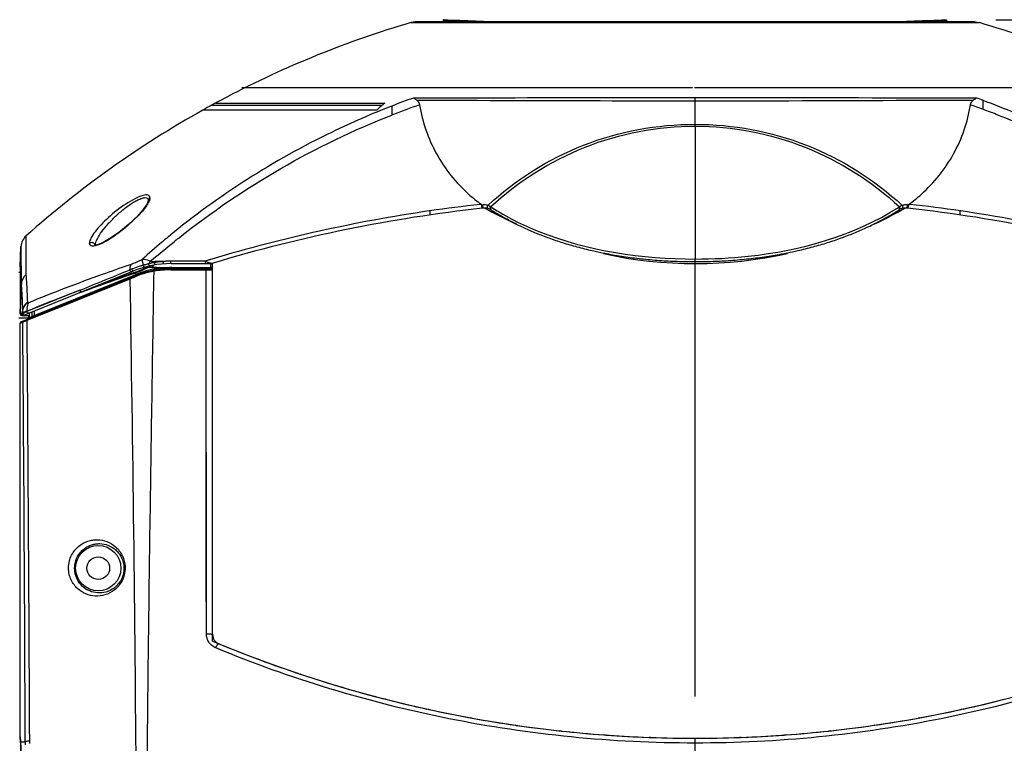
# Model space of a CAD drawing. Header units: millimetres. Extents: x 0 to 420, y 0 to 297.
# Tile 20 of 130: x 72 to 102, y 90 to 112. Entities that reach past the tile are written whole.
import ezdxf

# ---------------------------------------------------------------- set-up
doc = ezdxf.new("R2010")
doc.units = ezdxf.units.MM
doc.header["$LTSCALE"] = 23.1
doc.layers.get('0').update_dxf_attribs({"linetype": 'CONTINUOUS'})
for name, color, linetype in [('02___PRT_ALL_AXES', 7, 'CONTINUOUS'), ('03___PRT_ALL_CURVES', 7, 'CONTINUOUS'), ('06___PRT_ALL_SURFS', 7, 'CONTINUOUS'), ('DIM_PILOTEES', 7, 'CONTINUOUS'), ('DTM_CURVE', 7, 'CONTINUOUS'), ('DTM_SURFACE', 7, 'CONTINUOUS')]:
    doc.layers.add(name, color=color, linetype=linetype)
doc.styles.get("Standard").update_dxf_attribs({"font": 'txt', "width": 0.8})
doc.dimstyles.new('DIMSTYLE_1', dxfattribs={"dimtxt": 3.5, "dimasz": 3, "dimexe": 2, "dimexo": 1.5, "dimgap": 3.5, "dimtad": 0, "dimtih": 1, "dimtoh": 1, "dimdec": 0, "dimlfac": 6.666667, "dimzin": 4, "dimdsep": 46, "dimtxsty": 'Standard', "dimblk": '_FILLED', "dimblk1": '_FILLED', "dimblk2": '_FILLED', "dimcen": 0.09, "dimadec": 0, "dimazin": 0, "dimtp": 0.8, "dimtm": 0.8, "dimtfac": 1, "dimtdec": 65535, "dimtofl": 0, "dimtmove": 0, "dimatfit": 3, "dimldrblk": '_FILLED', "dimfxl": 0, "dimtolj": 1, "dimtzin": 4, "dimarcsym": 0})

# ---------------------------------------------------------------- blocks, each defined once
blk = doc.blocks.new('_FILLED')
at = {"color": 0, "linetype": 'ByBlock'}
blk.add_solid([(0, 0), (-1, 0.1667), (-1, -0.1667)], dxfattribs=at)
blk = doc.blocks.new('*D5')
at = {"layer": 'DIM_PILOTEES', "color": 2, "linetype": 'Continuous'}
for p, q in [((101.541, 111.717), (157.845, 111.717)), ((155.845, 111.717), (155.845, 81.452)), ((155.845, 40.688), (155.845, 70.952)), ((105.346, 40.688), (157.845, 40.688))]:
    blk.add_line(p, q, dxfattribs=at)
at = {"layer": 'DIM_PILOTEES', "color": 2, "linetype": 'Continuous', "xscale": 3, "yscale": 3, "zscale": 3}
for p, rotation in [((155.845, 111.717), 90), ((155.845, 40.688), 270)]:
    blk.add_blockref('_FILLED', p, dxfattribs=dict(at, rotation=rotation))

msp = doc.modelspace()

# ---------------------------------------------------------------- linework, layer by layer
at = {"color": 7, "linetype": 'Continuous'}
for p, q in [((84.24, 111.65), (84.113, 111.632)), ((100.922, 111.65), (84.24, 111.65)), ((85.076, 111.687), (85.076, 111.65)), ((100.072, 111.688), (100.072, 111.65)), ((100.922, 111.65), (101.049, 111.632)), ((78.63, 109.411), (78.389, 109.283)), ((76.294, 106.316), (76.262, 106.234)), ((76.295, 106.324), (76.294, 106.316)), ((74.715, 105), (74.706, 105)), ((74.802, 105.018), (74.715, 105)), ((72.482, 104.356), (72.503, 104.957)), ((76.981, 104.451), (78.136, 104.451)), ((78.21, 93.402), (78.21, 104.461)), ((72.482, 104.356), (72.482, 102.95)), ((72.592, 102.914), (75.857, 104.233)), ((76.981, 104.301), (78.165, 104.301)), ((72.736, 102.825), (72.436, 102.825)), ((72.527, 102.903), (72.536, 102.903)), ((72.561, 102.903), (72.752, 102.904)), ((72.736, 102.825), (72.736, 102.892)), ((72.759, 102.854), (72.736, 102.876))]:
    msp.add_line(p, q, dxfattribs=at)
at = {"color": 9, "linetype": 'Continuous'}
for p, q in [((84.113, 111.632), (101.049, 111.632)), ((78.18, 109.169), (83.265, 109.169)), ((78.296, 109.233), (78.445, 109.233)), ((78.445, 109.233), (83.336, 109.233)), ((84.685, 109.383), (84.19, 109.383)), ((84.646, 109.307), (84.303, 109.306)), ((92.581, 108.601), (92.581, 109.39)), ((77.923, 109.027), (83.106, 109.027)), ((86.213, 106.217), (86.178, 106.213)), ((86.213, 106.217), (86.178, 106.213)), ((98.949, 106.217), (98.983, 106.213)), ((98.949, 106.217), (98.983, 106.213)), ((84.685, 106.021), (84.666, 106.018)), ((84.685, 106.021), (84.666, 106.018)), ((100.495, 106.019), (100.477, 106.021)), ((100.495, 106.018), (100.477, 106.021)), ((72.659, 104.196), (72.654, 105.278)), ((72.66, 104.126), (72.654, 105.278)), ((76.817, 105.186), (76.781, 105.156)), ((76.818, 105.184), (76.782, 105.155)), ((77.19, 105.202), (77.215, 105.222)), ((77.191, 105.201), (77.215, 105.221)), ((72.503, 104.957), (72.509, 103.821)), ((74.713, 104.984), (74.713, 104.985)), ((75.784, 104.426), (75.723, 104.405)), ((76.742, 104.514), (76.699, 104.513)), ((77.995, 104.523), (76.969, 104.522)), ((77.995, 104.523), (78.038, 104.507)), ((78.038, 104.507), (78.095, 104.486)), ((78.154, 104.338), (78.154, 104.452)), ((72.506, 104.371), (72.506, 104.344)), ((72.507, 104.219), (72.509, 103.821)), ((72.66, 104.126), (72.659, 104.196)), ((75.767, 104.273), (75.749, 104.266)), ((75.791, 104.283), (75.767, 104.273)), ((75.812, 104.292), (75.791, 104.283)), ((76.967, 104.267), (78.017, 104.267)), ((76.994, 104.329), (78.153, 104.329)), ((78.025, 93.418), (78.017, 104.267)), ((78.153, 104.329), (78.154, 104.338)), ((72.482, 102.95), (72.509, 103.822)), ((72.509, 103.821), (72.482, 102.958)), ((72.509, 103.822), (72.509, 103.821)), ((74.257, 103.655), (72.682, 103.019)), ((74.257, 103.655), (74.281, 103.665)), ((72.705, 103.296), (72.704, 103.307)), ((72.491, 102.95), (72.482, 102.95)), ((72.497, 102.95), (72.491, 102.95)), ((72.523, 102.975), (72.509, 102.951)), ((72.515, 102.961), (72.509, 102.951)), ((72.523, 102.975), (72.515, 102.961)), ((72.526, 102.98), (72.523, 102.975)), ((72.526, 102.98), (72.523, 102.975)), ((72.53, 102.956), (72.553, 102.965)), ((72.541, 102.983), (72.552, 103)), ((72.541, 102.983), (72.552, 103)), ((72.552, 103), (72.553, 102.989)), ((72.553, 102.965), (72.553, 102.989)), ((72.571, 102.999), (72.581, 103.004)), ((72.682, 103.039), (72.703, 103.048)), ((72.682, 103.04), (72.703, 103.048)), ((72.682, 103.019), (72.682, 103.04)), ((92.581, 90.164), (92.581, 90.309)), ((92.581, 63.958), (92.581, 90.164))]:
    msp.add_line(p, q, dxfattribs=at)
at = {"color": 7, "linetype": 'Continuous'}
msp.add_lwpolyline([(76.262, 106.234), (76.167, 106.09), (75.989, 105.883), (75.709, 105.614), (75.406, 105.368), (75.153, 105.194), (74.951, 105.08), (74.802, 105.018)], dxfattribs=at)
at = {"color": 9, "linetype": 'Continuous'}
msp.add_lwpolyline([(78.025, 93.418), (78.023, 95.311), (78.022, 97.146), (78.021, 98.961), (78.02, 100.763), (78.018, 102.535), (78.017, 104.267)], dxfattribs=at)
at = {"color": 7, "linetype": 'Continuous'}
for radius in [0.675, 0.338]:
    msp.add_circle((74.806, 95.376), radius, dxfattribs=at)
for centre, radius, start, end in [((92.581, 82.851), 30, 106.3955, 117.7108), ((92.581, 290.988), 179.456, 267.60315, 267.92275), ((92.581, 290.988), 179.426, 267.61274, 268.21144), ((92.581, 290.988), 179.426, 271.78836, 272.38303), ((92.581, 82.851), 30, 62.2892, 73.6045), ((92.576, 82.86), 29.99, 118.6859, 119.2487), ((92.576, 82.86), 29.99, 118.4336, 118.6859), ((92.581, 82.851), 30, 118.2323, 118.4336), ((92.581, 82.851), 30, 119.2484, 131.6224), ((88.918, 109.968), 4.625, 228.3214, 234.205), ((96.244, 109.968), 4.625, 305.7951, 311.6785), ((91.186, 61.372), 45, 96.2966, 106.7429), ((93.975, 61.372), 45, 73.2571, 83.7034), ((76.981, 101.451), 3, 90, 112), ((78.136, 104.751), 0.3, 270, 286.7429), ((78.165, 104.256), 0.045, 0, 90), ((72.536, 103.053), 0.15, 270, 292), ((78.51, 93.402), 0.3, 180, 247.5514), ((92.581, 127.458), 37.149, 247.5514, 292.4486)]:
    msp.add_arc(centre, radius, start, end, dxfattribs=at)
at = {"color": 9, "linetype": 'Continuous'}
for centre, radius, start, end in [((92.581, 290.988), 179.456, 272.07737, 272.39261), ((95.551, 95.356), 18.486, 131.6514, 132.3123), ((95.42, 95.504), 18.289, 131.3525, 131.6512), ((92.518, 86.09), 24.737, 109.673, 111.2527), ((92.473, 86.054), 24.503, 109.2965, 111.3547), ((92.682, 86.044), 24.515, 69.7803, 70.6976), ((92.638, 86.074), 24.754, 69.8762, 70.3267), ((92.282, 84.968), 25.662, 68.6834, 69.7723), ((91.193, 61.311), 45.181, 96.3728, 98.2827), ((93.969, 61.313), 45.18, 81.7181, 83.628), ((93.998, 61.403), 45.086, 73.2741, 81.7147), ((74.62, 104.981), 0.0922, 2.725, 12.4982), ((95.759, 82.414), 29.621, 129.8454, 130.0684), ((94.521, 83.9), 27.687, 129.5441, 129.7516), ((98.749, 78.129), 34.607, 128.5313, 128.8032), ((78.226, 96.266), 8.397, 103.8829, 104.2991), ((81.733, 82.183), 22.909, 103.8187, 103.9457), ((79.418, 91.594), 13.218, 103.5928, 103.8186), ((77.134, 104.12), 0.883, 154.8428, 158.6256), ((76.888, 102.22), 2.296, 103.1696, 104.5404), ((77.056, 104.157), 0.797, 152.7984, 154.8253), ((85.634, 92.817), 14.941, 128.2839, 128.4331), ((76.473, 105.306), 0.795, 260.8831, 267.4128), ((76.897, 102.187), 2.33, 101.6996, 103.2077), ((76.871, 102.312), 2.202, 100.9996, 101.6796), ((76.477, 105.371), 0.86, 267.3524, 270.9098), ((76.885, 102.237), 2.278, 100.1381, 100.9986), ((76.971, 101.761), 2.762, 98.3177, 100.1602), ((77.415, 104.302), 0.948, 168.5365, 169.1837), ((77.378, 104.31), 0.91, 167.8719, 168.5367), ((77.338, 104.318), 0.87, 167.186, 167.8721), ((76.853, 81.318), 23.196, 90.6928, 90.8945), ((77.005, 68.372), 36.143, 90.4857, 90.6862), ((76.972, 101.755), 2.768, 96.5242, 98.319), ((76.972, 101.758), 2.765, 96.1292, 96.5238), ((76.972, 101.755), 2.769, 94.7712, 96.1291), ((77.038, 100.483), 4.041, 94.0508, 94.2018), ((76.987, 101.222), 3.301, 92.9161, 94.081), ((76.972, 101.481), 3.041, 91.4395, 92.8683), ((76.969, 101.696), 2.827, 90.0017, 91.4902), ((80.01, 98.462), 6.388, 107.3518, 108.3852), ((80.524, 96.819), 8.108, 106.7494, 107.3608), ((-162.625, 684.699), 627.474, 292.182291, 292.327097), ((76.803, 101.847), 2.637, 111.6087, 112.0603), ((76.774, 101.918), 2.561, 106.7411, 111.6029), ((76.782, 101.896), 2.584, 104.0899, 106.7536), ((72.817, 103.316), 0.113, 182.3415, 184.7449), ((72.491, 103.056), 0.106, 273.2293, 279.6113), ((72.51, 102.992), 0.0409, 267.2936, 271.79), ((71.606, 103.635), 1.14, 323.185, 325.1196), ((72.491, 103.053), 0.105, 285.1743, 291.9983), ((73.95, 102.092), 1.678, 146.4214, 148.079), ((72.575, 102.956), 0.045, 180.0056, 291.9694), ((73.109, 103.011), 0.557, 179.0762, 181.17), ((72.922, 102.984), 0.369, 177.2747, 179.1529), ((72.598, 102.965), 0.045, 180.0077, 291.9685), ((75.149, 96.783), 6.707, 111.5804, 112.2005), ((73.167, 103.067), 0.486, 172.6406, 183.1824)]:
    msp.add_arc(centre, radius, start, end, dxfattribs=at)
at = {"color": 7, "linetype": 'Continuous'}
for points, knots in [([(85.107, 111.717), (85.098, 111.718), (85.082, 111.717), (85.08, 111.703), (85.081, 111.7)], [0, 0, 0, 0, 0.720255, 1, 1, 1, 1]), ([(85.081, 111.7), (85.081, 111.699), (85.082, 111.697), (85.082, 111.695), (85.083, 111.694)], [0, 0, 0, 0, 0.469299, 1, 1, 1, 1]), ([(100.041, 111.717), (100.043, 111.717), (100.048, 111.717), (100.053, 111.716), (100.055, 111.716)], [0, 0, 0, 0, 0.473565, 1, 1, 1, 1]), ([(100.055, 111.716), (100.058, 111.715), (100.064, 111.713), (100.067, 111.708), (100.067, 111.705)], [0, 0, 0, 0, 0.510998, 1, 1, 1, 1]), ([(100.067, 111.705), (100.067, 111.703), (100.067, 111.699), (100.066, 111.695), (100.065, 111.693)], [0, 0, 0, 0, 0.432796, 1, 1, 1, 1]), ([(84.303, 109.306), (84.293, 109.314), (84.256, 109.342), (84.219, 109.369), (84.19, 109.383)], [0, 0, 0, 0, 0.288033, 1, 1, 1, 1]), ([(84.303, 109.306), (84.332, 109.285), (84.363, 109.241), (84.374, 109.193), (84.376, 109.18)], [0, 0, 0, 0, 0.732225, 1, 1, 1, 1]), ([(84.376, 109.18), (84.458, 108.673), (84.8, 107.678), (85.457, 106.857), (85.842, 106.514)], [0, 0, 0, 0, 0.499036, 1, 1, 1, 1]), ([(99.319, 106.514), (99.704, 106.857), (100.361, 107.678), (100.704, 108.673), (100.785, 109.18)], [0, 0, 0, 0, 0.500964, 1, 1, 1, 1]), ([(100.785, 109.18), (100.787, 109.193), (100.799, 109.241), (100.829, 109.285), (100.858, 109.306)], [0, 0, 0, 0, 0.267775, 1, 1, 1, 1]), ([(100.972, 109.383), (100.963, 109.379), (100.923, 109.356), (100.887, 109.328), (100.858, 109.306)], [0, 0, 0, 0, 0.212309, 1, 1, 1, 1]), ([(72.482, 102.95), (72.482, 102.949), (72.482, 102.947), (72.483, 102.944), (72.483, 102.943)], [0, 0, 0, 0, 0.434524, 1, 1, 1, 1])]:
    msp.add_open_spline(points, degree=3, knots=knots, dxfattribs=at)
at = {"color": 9, "linetype": 'Continuous'}
for points, knots in [([(83.551, 109.145), (82.947, 108.91), (80.583, 107.882), (78.382, 106.478), (76.894, 105.25)], [0, 0, 0, 0, 0.251346, 1, 1, 1, 1]), ([(83.551, 109.145), (83.55, 109.129), (83.551, 109.038), (83.551, 108.948), (83.551, 108.874)], [0, 0, 0, 0, 0.178959, 1, 1, 1, 1]), ([(92.581, 109.289), (91.881, 109.289), (89.236, 109.296), (86.591, 109.307), (84.646, 109.307)], [0, 0, 0, 0, 0.264577, 1, 1, 1, 1]), ([(92.581, 109.39), (91.884, 109.39), (89.252, 109.387), (86.62, 109.383), (84.685, 109.383)], [0, 0, 0, 0, 0.264527, 1, 1, 1, 1]), ([(100.972, 109.383), (100.338, 109.383), (97.541, 109.383), (94.744, 109.39), (92.581, 109.39)], [0, 0, 0, 0, 0.226477, 1, 1, 1, 1]), ([(100.858, 109.306), (100.23, 109.307), (97.471, 109.307), (94.712, 109.289), (92.581, 109.289)], [0, 0, 0, 0, 0.227554, 1, 1, 1, 1]), ([(101.155, 109.317), (101.155, 109.301), (101.154, 109.211), (101.154, 109.121), (101.155, 109.048)], [0, 0, 0, 0, 0.17819, 1, 1, 1, 1]), ([(101.155, 109.317), (101.803, 109.079), (104.343, 108.026), (106.707, 106.544), (108.291, 105.231)], [0, 0, 0, 0, 0.251419, 1, 1, 1, 1]), ([(77.215, 105.222), (78.17, 105.98), (80.196, 107.365), (82.41, 108.429), (83.551, 108.874)], [0, 0, 0, 0, 0.498871, 1, 1, 1, 1]), ([(101.611, 108.875), (102.752, 108.429), (104.965, 107.366), (106.991, 105.98), (107.946, 105.222)], [0, 0, 0, 0, 0.501136, 1, 1, 1, 1]), ([(76.134, 106.479), (76.05, 106.456), (75.874, 106.378), (75.523, 106.168), (75.186, 105.904), (74.891, 105.618), (74.715, 105.414), (74.594, 105.234), (74.543, 105.11), (74.545, 105.058)], [0, 0, 0, 0, 0.118639, 0.261956, 0.561004, 0.700515, 0.82529, 0.928152, 1, 1, 1, 1]), ([(76.344, 106.405), (76.344, 106.423), (76.339, 106.459), (76.289, 106.495), (76.217, 106.497), (76.164, 106.487), (76.134, 106.479)], [0, 0, 0, 0, 0.197933, 0.387011, 0.643996, 1, 1, 1, 1]), ([(74.778, 105.192), (74.816, 105.266), (74.917, 105.418), (75.1, 105.64), (75.319, 105.865), (75.562, 106.076), (75.777, 106.232), (75.947, 106.332), (76.061, 106.385), (76.157, 106.414), (76.235, 106.421), (76.291, 106.385), (76.296, 106.345), (76.295, 106.327)], [0, 0, 0, 0, 0.121786, 0.263441, 0.417317, 0.576421, 0.731018, 0.801404, 0.863034, 0.91247, 0.947645, 0.972826, 1, 1, 1, 1]), ([(76.344, 106.405), (76.342, 106.363), (76.302, 106.266), (76.247, 106.181), (76.212, 106.133)], [0, 0, 0, 0, 0.416844, 1, 1, 1, 1]), ([(76.295, 106.327), (76.296, 106.334), (76.301, 106.365), (76.323, 106.393), (76.344, 106.405)], [0, 0, 0, 0, 0.219293, 1, 1, 1, 1]), ([(76.212, 106.133), (76.134, 106.026), (75.939, 105.811), (75.606, 105.509), (75.237, 105.231), (74.972, 105.073), (74.837, 105.019)], [0, 0, 0, 0, 0.223896, 0.484314, 0.755958, 1, 1, 1, 1]), ([(84.666, 106.018), (83.57, 105.861), (81.392, 105.454), (79.246, 104.903), (78.187, 104.584)], [0, 0, 0, 0, 0.500228, 1, 1, 1, 1]), ([(84.685, 106.021), (84.684, 106.008), (84.684, 105.982), (84.687, 105.943), (84.68, 105.922), (84.688, 105.9), (84.685, 105.9)], [0, 0, 0, 0, 0.318341, 0.652978, 0.905689, 1, 1, 1, 1]), ([(100.477, 105.9), (100.473, 105.9), (100.481, 105.922), (100.474, 105.943), (100.477, 105.982), (100.477, 106.008), (100.477, 106.021)], [0, 0, 0, 0, 0.094438, 0.347211, 0.681811, 1, 1, 1, 1]), ([(74.636, 105.074), (74.628, 105.076), (74.596, 105.081), (74.563, 105.071), (74.545, 105.058)], [0, 0, 0, 0, 0.280638, 1, 1, 1, 1]), ([(74.837, 105.019), (74.797, 105.003), (74.727, 104.98), (74.633, 104.966), (74.558, 104.993), (74.545, 105.038), (74.545, 105.058)], [0, 0, 0, 0, 0.370639, 0.641659, 0.825926, 1, 1, 1, 1]), ([(74.711, 105.001), (74.709, 105.008), (74.697, 105.042), (74.663, 105.067), (74.636, 105.074)], [0, 0, 0, 0, 0.224521, 1, 1, 1, 1]), ([(74.713, 104.999), (74.714, 105.013), (74.724, 105.081), (74.753, 105.144), (74.778, 105.192)], [0, 0, 0, 0, 0.205995, 1, 1, 1, 1]), ([(74.713, 104.984), (74.713, 104.986), (74.713, 104.992), (74.713, 104.997), (74.713, 104.999)], [0, 0, 0, 0, 0.492002, 1, 1, 1, 1]), ([(76.123, 104.579), (76.095, 104.563), (75.985, 104.506), (75.871, 104.456), (75.784, 104.426)], [0, 0, 0, 0, 0.264807, 1, 1, 1, 1]), ([(76.152, 104.403), (76.147, 104.419), (76.131, 104.477), (76.12, 104.537), (76.123, 104.579)], [0, 0, 0, 0, 0.293913, 1, 1, 1, 1]), ([(76.123, 104.579), (76.141, 104.581), (76.219, 104.582), (76.297, 104.555), (76.347, 104.521)], [0, 0, 0, 0, 0.23016, 1, 1, 1, 1]), ([(76.337, 104.382), (76.329, 104.38), (76.317, 104.41), (76.313, 104.427), (76.312, 104.442)], [0, 0, 0, 0, 0.34335, 1, 1, 1, 1]), ([(76.486, 104.457), (76.485, 104.461), (76.484, 104.469), (76.484, 104.476), (76.484, 104.48)], [0, 0, 0, 0, 0.545026, 1, 1, 1, 1]), ([(76.504, 104.413), (76.499, 104.413), (76.491, 104.434), (76.488, 104.446), (76.486, 104.457)], [0, 0, 0, 0, 0.287567, 1, 1, 1, 1]), ([(76.757, 104.443), (76.748, 104.442), (76.743, 104.479), (76.74, 104.498), (76.742, 104.514)], [0, 0, 0, 0, 0.363619, 1, 1, 1, 1]), ([(76.981, 104.451), (76.972, 104.451), (76.966, 104.487), (76.966, 104.507), (76.969, 104.522)], [0, 0, 0, 0, 0.367098, 1, 1, 1, 1]), ([(77.995, 104.523), (77.992, 104.508), (77.992, 104.488), (77.996, 104.451), (78.006, 104.451)], [0, 0, 0, 0, 0.63201, 1, 1, 1, 1]), ([(78.141, 104.459), (78.14, 104.457), (78.14, 104.455), (78.137, 104.451), (78.136, 104.451)], [0, 0, 0, 0, 0.689735, 1, 1, 1, 1]), ([(78.143, 104.468), (78.142, 104.467), (78.142, 104.464), (78.141, 104.461), (78.141, 104.459)], [0, 0, 0, 0, 0.547097, 1, 1, 1, 1]), ([(72.704, 103.312), (72.7, 103.387), (72.689, 103.658), (72.674, 103.93), (72.66, 104.126)], [0, 0, 0, 0, 0.276844, 1, 1, 1, 1]), ([(75.723, 104.405), (75.454, 104.312), (74.451, 103.96), (73.456, 103.584), (72.738, 103.285)], [0, 0, 0, 0, 0.267643, 1, 1, 1, 1]), ([(75.794, 104.208), (75.792, 104.207), (75.787, 104.206), (75.782, 104.208), (75.78, 104.209)], [0, 0, 0, 0, 0.439248, 1, 1, 1, 1]), ([(75.857, 104.233), (75.854, 104.232), (75.835, 104.232), (75.823, 104.253), (75.817, 104.267)], [0, 0, 0, 0, 0.155307, 1, 1, 1, 1]), ([(76.186, 104.344), (76.183, 104.343), (76.159, 104.356), (76.154, 104.383), (76.152, 104.403)], [0, 0, 0, 0, 0.148392, 1, 1, 1, 1]), ([(76.555, 104.339), (76.688, 104.339), (77.221, 104.338), (77.754, 104.338), (78.154, 104.338)], [0, 0, 0, 0, 0.248956, 1, 1, 1, 1]), ([(78.017, 104.267), (78.017, 104.269), (78.018, 104.274), (78.02, 104.282), (78.022, 104.291), (78.025, 104.298), (78.028, 104.301), (78.03, 104.301)], [0, 0, 0, 0, 0.189599, 0.366977, 0.668611, 0.882744, 1, 1, 1, 1]), ([(78.017, 104.267), (78.041, 104.267), (78.075, 104.267), (78.119, 104.266), (78.148, 104.265), (78.173, 104.264), (78.192, 104.262), (78.203, 104.26), (78.208, 104.258), (78.21, 104.257), (78.21, 104.256)], [0, 0, 0, 0, 0.358131, 0.530573, 0.685853, 0.815758, 0.913741, 0.975284, 0.991837, 1, 1, 1, 1]), ([(78.153, 104.329), (78.16, 104.329), (78.173, 104.329), (78.192, 104.327), (78.21, 104.319), (78.21, 104.311)], [0, 0, 0, 0, 0.327741, 0.631988, 1, 1, 1, 1]), ([(78.165, 104.301), (78.161, 104.301), (78.155, 104.313), (78.154, 104.322), (78.153, 104.329)], [0, 0, 0, 0, 0.318711, 1, 1, 1, 1]), ([(78.154, 104.338), (78.161, 104.339), (78.174, 104.339), (78.192, 104.334), (78.206, 104.325), (78.21, 104.315), (78.21, 104.311)], [0, 0, 0, 0, 0.297462, 0.577247, 0.811125, 1, 1, 1, 1]), ([(72.509, 103.822), (72.513, 103.763), (72.531, 103.496), (72.544, 103.228), (72.552, 103.02)], [0, 0, 0, 0, 0.22299, 1, 1, 1, 1]), ([(72.703, 103.048), (72.826, 103.099), (73.341, 103.309), (73.86, 103.509), (74.257, 103.656)], [0, 0, 0, 0, 0.239493, 1, 1, 1, 1]), ([(74.305, 103.606), (74.301, 103.604), (74.274, 103.606), (74.258, 103.635), (74.257, 103.655)], [0, 0, 0, 0, 0.187782, 1, 1, 1, 1]), ([(72.738, 103.285), (72.73, 103.282), (72.714, 103.275), (72.705, 103.29), (72.705, 103.296)], [0, 0, 0, 0, 0.580293, 1, 1, 1, 1]), ([(72.518, 102.952), (72.517, 102.952), (72.515, 102.951), (72.513, 102.951), (72.512, 102.951)], [0, 0, 0, 0, 0.505251, 1, 1, 1, 1]), ([(72.553, 102.989), (72.554, 102.991), (72.561, 102.995), (72.567, 102.998), (72.571, 102.999)], [0, 0, 0, 0, 0.338629, 1, 1, 1, 1]), ([(72.553, 102.965), (72.555, 102.966), (72.576, 102.976), (72.596, 102.985), (72.615, 102.992)], [0, 0, 0, 0, 0.094279, 1, 1, 1, 1]), ([(72.735, 102.972), (72.724, 102.967), (72.693, 102.978), (72.683, 103.005), (72.682, 103.019)], [0, 0, 0, 0, 0.447721, 1, 1, 1, 1]), ([(72.536, 102.903), (72.532, 102.903), (72.524, 102.904), (72.517, 102.907), (72.514, 102.909)], [0, 0, 0, 0, 0.49211, 1, 1, 1, 1]), ([(73.919, 95.387), (73.919, 95.453), (73.936, 95.584), (74.023, 95.817), (74.206, 96.043), (74.445, 96.173), (74.639, 96.218), (74.83, 96.23), (75.073, 96.182), (75.29, 96.051), (75.435, 95.897), (75.526, 95.75), (75.588, 95.578), (75.603, 95.452), (75.603, 95.388)], [0, 0, 0, 0, 0.07579, 0.149544, 0.281684, 0.398253, 0.453571, 0.507971, 0.616686, 0.730691, 0.791932, 0.856977, 0.926423, 1, 1, 1, 1]), ([(74.101, 95.376), (74.101, 95.437), (74.117, 95.556), (74.197, 95.762), (74.36, 95.956), (74.567, 96.066), (74.733, 96.103), (74.895, 96.112), (75.103, 96.071), (75.289, 95.96), (75.416, 95.828), (75.497, 95.7), (75.553, 95.547), (75.568, 95.435), (75.568, 95.376)], [0, 0, 0, 0, 0.079174, 0.155258, 0.2875, 0.401728, 0.45566, 0.508673, 0.614835, 0.72695, 0.78777, 0.853067, 0.923815, 1, 1, 1, 1]), ([(75.603, 95.388), (75.604, 95.321), (75.588, 95.188), (75.5, 94.948), (75.309, 94.714), (75.014, 94.563), (74.713, 94.528), (74.427, 94.594), (74.17, 94.758), (74.009, 94.976), (73.933, 95.197), (73.919, 95.322), (73.919, 95.387)], [0, 0, 0, 0, 0.076017, 0.15099, 0.287941, 0.408384, 0.518821, 0.625973, 0.736397, 0.858105, 0.926458, 1, 1, 1, 1]), ([(75.568, 95.376), (75.568, 95.315), (75.554, 95.194), (75.472, 94.98), (75.299, 94.777), (75.041, 94.651), (74.784, 94.626), (74.541, 94.684), (74.322, 94.825), (74.147, 95.059), (74.1, 95.266), (74.101, 95.376)], [0, 0, 0, 0, 0.079509, 0.157417, 0.296112, 0.415057, 0.522981, 0.627403, 0.735316, 0.855759, 1, 1, 1, 1]), ([(78.025, 93.418), (78.047, 93.418), (78.09, 93.418), (78.141, 93.416), (78.175, 93.413), (78.193, 93.409), (78.203, 93.407), (78.21, 93.403), (78.21, 93.402)], [0, 0, 0, 0, 0.35797, 0.682046, 0.810834, 0.908701, 0.971498, 1, 1, 1, 1]), ([(78.304, 93.001), (78.263, 93.018), (78.187, 93.063), (78.097, 93.162), (78.038, 93.284), (78.025, 93.373), (78.025, 93.418)], [0, 0, 0, 0, 0.247733, 0.496408, 0.747027, 1, 1, 1, 1]), ([(78.304, 93.001), (78.311, 93.019), (78.326, 93.051), (78.348, 93.086), (78.365, 93.108), (78.377, 93.12), (78.39, 93.127), (78.395, 93.124)], [0, 0, 0, 0, 0.359881, 0.668238, 0.790002, 0.885522, 1, 1, 1, 1]), ([(92.581, 90.164), (91.349, 90.164), (88.888, 90.286), (85.245, 90.831), (81.7, 91.723), (79.416, 92.541), (78.304, 93.001)], [0, 0, 0, 0, 0.25237, 0.503854, 0.753456, 1, 1, 1, 1]), ([(106.857, 93.001), (105.745, 92.541), (103.461, 91.723), (99.917, 90.831), (96.274, 90.286), (93.812, 90.164), (92.581, 90.164)], [0, 0, 0, 0, 0.246544, 0.496146, 0.74763, 1, 1, 1, 1])]:
    msp.add_open_spline(points, degree=3, knots=knots, dxfattribs=at)
at = {"color": 7, "linetype": 'Continuous'}
for points in [[(72.654, 105.278), (72.566, 105.199), (72.507, 105.075), (72.503, 104.957)], [(72.483, 102.943), (72.486, 102.924), (72.507, 102.903), (72.527, 102.903)]]:
    msp.add_open_spline(points, degree=3, dxfattribs=at)
at = {"color": 9, "linetype": 'Continuous'}
for points in [[(76.692, 105.082), (76.499, 104.919), (76.307, 104.753), (76.123, 104.579)], [(76.377, 104.545), (76.608, 104.727), (76.833, 104.915), (77.062, 105.099)], [(75.766, 104.378), (75.771, 104.395), (75.777, 104.411), (75.784, 104.426)], [(78.095, 104.486), (78.111, 104.48), (78.126, 104.474), (78.143, 104.468)], [(78.143, 104.468), (78.16, 104.462), (78.178, 104.459), (78.197, 104.46)], [(78.197, 104.46), (78.205, 104.46), (78.214, 104.462), (78.223, 104.464)], [(72.509, 103.821), (72.513, 103.935), (72.573, 104.053), (72.66, 104.126)], [(72.66, 104.126), (72.574, 104.053), (72.514, 103.935), (72.509, 103.822)], [(75.749, 104.266), (75.75, 104.304), (75.755, 104.342), (75.766, 104.378)], [(75.78, 104.209), (75.76, 104.218), (75.749, 104.244), (75.749, 104.266)], [(75.817, 104.267), (75.814, 104.275), (75.812, 104.283), (75.812, 104.292)], [(72.552, 103.02), (72.558, 103.13), (72.619, 103.242), (72.704, 103.312)], [(72.552, 103), (72.554, 103.114), (72.616, 103.234), (72.704, 103.307)], [(72.554, 103.001), (72.559, 103.112), (72.62, 103.225), (72.705, 103.296)], [(72.685, 103.129), (72.692, 103.183), (72.709, 103.238), (72.738, 103.285)], [(72.497, 102.926), (72.493, 102.933), (72.491, 102.941), (72.491, 102.95)], [(72.516, 102.925), (72.511, 102.933), (72.508, 102.942), (72.509, 102.951)], [(72.527, 102.925), (72.522, 102.933), (72.518, 102.942), (72.518, 102.952)], [(72.581, 103.004), (72.592, 103.008), (72.603, 103.013), (72.615, 103.017)], [(72.615, 103.017), (72.637, 103.025), (72.66, 103.032), (72.682, 103.04)], [(72.514, 102.909), (72.507, 102.913), (72.501, 102.919), (72.497, 102.926)], [(72.536, 102.908), (72.528, 102.912), (72.521, 102.918), (72.516, 102.925)], [(72.549, 102.909), (72.541, 102.912), (72.533, 102.918), (72.527, 102.925)], [(72.561, 102.905), (72.553, 102.904), (72.544, 102.905), (72.536, 102.908)], [(72.575, 102.908), (72.567, 102.906), (72.557, 102.907), (72.549, 102.909)]]:
    msp.add_open_spline(points, degree=3, dxfattribs=at)
at = {"layer": '02___PRT_ALL_AXES', "color": 7, "linetype": 'Continuous'}
for p, q in [((72.482, 104.189), (72.436, 104.189)), ((72.736, 102.813), (72.736, 102.825))]:
    msp.add_line(p, q, dxfattribs=at)
for start, end in [(240.2823, 245.1298), (294.8234, 299.7177), (257.5828, 282.5629)]:
    msp.add_arc((92.581, 117.117), 12.666, start, end, dxfattribs=at)
at = {"layer": '03___PRT_ALL_CURVES', "color": 40, "linetype": 'Continuous'}
for p, q in [((78.21, 93.201), (78.21, 104.461)), ((78.423, 93.113), (78.395, 93.124)), ((79.619, 92.644), (79.572, 92.661)), ((80.829, 92.217), (80.82, 92.22)), ((82.097, 91.819), (82.058, 91.831)), ((83.372, 91.469), (83.313, 91.484)), ((84.652, 91.165), (84.594, 91.178)), ((100.57, 91.179), (100.512, 91.166)), ((85.938, 90.908), (85.907, 90.914)), ((87.254, 90.693), (87.231, 90.696)), ((97.931, 90.697), (97.909, 90.693)), ((99.257, 90.914), (99.225, 90.908)), ((88.596, 90.523), (88.54, 90.53)), ((89.929, 90.404), (89.866, 90.409)), ((91.257, 90.333), (91.21, 90.334)), ((93.95, 90.334), (93.904, 90.333)), ((95.296, 90.409), (95.232, 90.404)), ((96.622, 90.53), (96.566, 90.524))]:
    msp.add_line(p, q, dxfattribs=at)
at = {"layer": '03___PRT_ALL_CURVES', "color": 4, "linetype": 'Continuous'}
msp.add_line((92.581, 91.551), (92.581, 104.51), dxfattribs=at)
at = {"layer": '03___PRT_ALL_CURVES', "color": 40, "linetype": 'Continuous'}
for centre, radius, start, end in [((92.584, 127.466), 37.157, 247.2416, 247.5512), ((92.577, 127.448), 37.138, 247.5985, 249.5016), ((92.584, 127.466), 37.157, 249.5788, 251.543), ((92.578, 127.451), 37.142, 251.559, 253.5466), ((92.58, 127.457), 37.148, 253.6084, 255.553), ((92.581, 127.461), 37.152, 255.6481, 257.5853), ((92.58, 127.461), 37.152, 282.4196, 284.3578), ((92.579, 127.451), 37.141, 257.6762, 259.6512), ((92.582, 127.451), 37.141, 280.3532, 282.328), ((92.581, 127.457), 37.148, 259.6991, 261.7209), ((92.581, 127.462), 37.153, 261.7564, 263.7556), ((92.58, 127.462), 37.152, 276.2458, 278.2465), ((92.581, 127.457), 37.148, 278.2809, 280.3038), ((92.579, 127.444), 37.135, 263.8424, 265.8094), ((92.581, 127.472), 37.163, 265.908, 267.8859), ((92.58, 127.445), 37.136, 267.9581, 270.0003), ((92.581, 127.445), 37.136, 269.9997, 272.0412), ((92.58, 127.472), 37.163, 272.1132, 274.0925), ((92.582, 127.444), 37.135, 274.1911, 276.1594)]:
    msp.add_arc(centre, radius, start, end, dxfattribs=at)
at = {"layer": '06___PRT_ALL_SURFS', "color": 9, "linetype": 'Continuous'}
for p, q in [((72.895, 102.903), (75.925, 104.127)), ((75.808, 104.164), (75.925, 104.204)), ((75.922, 104.126), (75.921, 104.18)), ((76.553, 104.324), (76.729, 104.324)), ((76.553, 104.302), (76.553, 104.324)), ((72.684, 102.761), (75.754, 104.001)), ((75.754, 104.001), (75.904, 104.061)), ((72.823, 103.007), (72.824, 102.876)), ((72.894, 103.036), (72.895, 102.903)), ((72.482, 102.677), (72.555, 102.707)), ((72.752, 102.847), (72.824, 102.876)), ((72.482, 90.353), (72.482, 90.354)), ((72.489, 90.201), (72.482, 90.353)), ((72.489, 90.201), (72.489, 90.2)), ((72.489, 90.2), (72.489, 90.201)), ((72.489, 90.201), (72.629, 90.201)), ((72.629, 90.201), (72.629, 90.114)), ((72.761, 90.238), (72.761, 90.151))]:
    msp.add_line(p, q, dxfattribs=at)
at = {"layer": '06___PRT_ALL_SURFS', "color": 7, "linetype": 'Continuous'}
for p, q in [((72.51, 102.719), (75.913, 104.094)), ((72.752, 102.847), (72.752, 102.979)), ((72.482, 90.353), (72.482, 102.677)), ((72.726, 102.806), (72.724, 102.806)), ((72.482, 90.353), (72.482, 90.354)), ((72.482, 90.353), (72.489, 90.2)), ((72.482, 90.353), (72.482, 90.353))]:
    msp.add_line(p, q, dxfattribs=at)
for points in [[(72.739, 102.815), (72.732, 102.81), (72.726, 102.806)], [(72.752, 102.847), (72.752, 102.839), (72.749, 102.83), (72.745, 102.822), (72.739, 102.815)], [(72.489, 90.2), (72.505, 89.804), (72.52, 89.377), (72.534, 88.926), (72.547, 88.454), (72.558, 87.96), (72.567, 87.447), (72.574, 86.916), (72.58, 86.369), (72.584, 85.806), (72.586, 85.231), (72.585, 84.644), (72.582, 84.046), (72.577, 83.441), (72.57, 82.842)]]:
    msp.add_lwpolyline(points, dxfattribs=at)
at = {"layer": '06___PRT_ALL_SURFS', "color": 9, "linetype": 'Continuous'}
for centre, radius, start, end in [((97.486, 41.368), 66.432, 109.04529, 109.97211), ((76.972, 101.388), 2.878, 100.1327, 111.7807), ((76.99, 101.516), 2.82, 98.9148, 112.1956), ((77.852, 102.708), 2.303, 134.3334, 135.1953), ((78.263, 102.289), 2.89, 134.2064, 134.3587), ((63.23, 120.147), 20.56, 309.8275, 310.0356), ((76.967, 101.458), 2.808, 89.9905, 100.2663), ((76.995, 101.444), 2.892, 95.2749, 98.79), ((76.988, 98.54), 5.79, 89.9409, 92.5607), ((-1525.865, 76.931), 1601.848, 0.428602, 0.968293), ((75.905, 104.107), 0.0147, 292.0528, 301.6149), ((92.068, 56.127), 50.689, 110.515, 110.7317), ((72.6, 102.707), 0.045, 112.0103, 180.0414), ((-2634.703, 80.496), 2707.35, 0.205388, 0.470049), ((-3872.418, 72.363), 3945.22, 0.259601, 0.441472), ((72.707, 102.848), 0.0454, 294.1199, 311.427), ((72.779, 102.876), 0.045, 292.0103, 0.0414), ((-3.642, 86.905), 76.203, 2.18518, 2.47776)]:
    msp.add_arc(centre, radius, start, end, dxfattribs=at)
at = {"layer": '06___PRT_ALL_SURFS', "color": 7, "linetype": 'Continuous'}
for centre, radius, start, end in [((76.981, 101.451), 2.85, 90, 112), ((72.527, 102.677), 0.045, 112, 180)]:
    msp.add_arc(centre, radius, start, end, dxfattribs=at)
at = {"layer": '06___PRT_ALL_SURFS', "color": 9, "linetype": 'Continuous'}
for points, knots in [([(74.304, 103.601), (74.433, 103.65), (74.971, 103.848), (75.511, 104.039), (75.921, 104.18)], [0, 0, 0, 0, 0.241447, 1, 1, 1, 1]), ([(75.925, 104.127), (75.926, 104.12), (75.926, 104.107), (75.918, 104.096), (75.913, 104.094)], [0, 0, 0, 0, 0.579115, 1, 1, 1, 1]), ([(75.921, 104.18), (75.946, 104.188), (76.048, 104.226), (76.147, 104.271), (76.221, 104.308)], [0, 0, 0, 0, 0.236674, 1, 1, 1, 1]), ([(75.921, 104.18), (75.921, 104.182), (75.921, 104.19), (75.922, 104.199), (75.925, 104.204)], [0, 0, 0, 0, 0.27712, 1, 1, 1, 1]), ([(75.922, 104.126), (75.923, 104.125), (75.923, 104.119), (75.923, 104.113), (75.922, 104.109)], [0, 0, 0, 0, 0.268253, 1, 1, 1, 1]), ([(75.925, 104.204), (75.949, 104.212), (76.049, 104.249), (76.146, 104.294), (76.218, 104.331)], [0, 0, 0, 0, 0.236609, 1, 1, 1, 1]), ([(76.221, 104.308), (76.22, 104.31), (76.218, 104.318), (76.217, 104.326), (76.218, 104.331)], [0, 0, 0, 0, 0.295664, 1, 1, 1, 1]), ([(76.218, 104.331), (76.246, 104.344), (76.305, 104.364), (76.369, 104.366), (76.398, 104.357)], [0, 0, 0, 0, 0.504586, 1, 1, 1, 1]), ([(76.221, 104.308), (76.248, 104.322), (76.303, 104.343), (76.364, 104.35), (76.393, 104.343)], [0, 0, 0, 0, 0.506133, 1, 1, 1, 1]), ([(76.26, 88.925), (76.281, 91.492), (76.343, 96.591), (76.427, 101.69), (76.466, 104.222)], [0, 0, 0, 0, 0.503387, 1, 1, 1, 1]), ([(76.393, 104.343), (76.405, 104.34), (76.458, 104.329), (76.512, 104.325), (76.553, 104.324)], [0, 0, 0, 0, 0.245107, 1, 1, 1, 1]), ([(76.398, 104.357), (76.411, 104.354), (76.463, 104.344), (76.516, 104.34), (76.555, 104.339)], [0, 0, 0, 0, 0.245253, 1, 1, 1, 1]), ([(76.466, 104.222), (76.465, 104.23), (76.465, 104.24), (76.468, 104.255), (76.472, 104.256)], [0, 0, 0, 0, 0.670691, 1, 1, 1, 1]), ([(76.553, 104.302), (76.553, 104.294), (76.554, 104.284), (76.55, 104.269), (76.546, 104.268)], [0, 0, 0, 0, 0.668503, 1, 1, 1, 1]), ([(76.729, 104.324), (76.729, 104.316), (76.729, 104.305), (76.723, 104.29), (76.719, 104.289)], [0, 0, 0, 0, 0.665094, 1, 1, 1, 1]), ([(76.967, 104.267), (76.968, 104.275), (76.969, 104.287), (76.976, 104.301), (76.981, 104.301)], [0, 0, 0, 0, 0.661331, 1, 1, 1, 1]), ([(76.994, 104.329), (76.993, 104.323), (76.991, 104.313), (76.984, 104.301), (76.981, 104.301)], [0, 0, 0, 0, 0.657325, 1, 1, 1, 1]), ([(75.754, 104.001), (75.753, 104.008), (75.753, 104.021), (75.761, 104.032), (75.766, 104.034)], [0, 0, 0, 0, 0.578632, 1, 1, 1, 1]), ([(75.904, 104.061), (75.904, 104.065), (75.902, 104.076), (75.906, 104.091), (75.913, 104.094)], [0, 0, 0, 0, 0.33211, 1, 1, 1, 1]), ([(75.922, 104.109), (75.921, 104.107), (75.92, 104.101), (75.916, 104.096), (75.913, 104.094)], [0, 0, 0, 0, 0.284836, 1, 1, 1, 1]), ([(72.555, 102.707), (72.557, 102.708), (72.56, 102.71), (72.567, 102.713), (72.578, 102.718), (72.6, 102.727), (72.636, 102.742), (72.667, 102.754), (72.684, 102.761)], [0, 0, 0, 0, 0.029269, 0.086452, 0.171721, 0.284846, 0.592101, 1, 1, 1, 1]), ([(72.684, 102.761), (72.684, 102.769), (72.686, 102.784), (72.697, 102.795), (72.703, 102.797)], [0, 0, 0, 0, 0.538964, 1, 1, 1, 1]), ([(72.824, 102.876), (72.825, 102.876), (72.827, 102.876), (72.83, 102.877), (72.836, 102.879), (72.848, 102.884), (72.868, 102.892), (72.885, 102.899), (72.895, 102.903)], [0, 0, 0, 0, 0.02532, 0.078863, 0.161609, 0.273635, 0.583451, 1, 1, 1, 1]), ([(72.895, 102.903), (72.895, 102.895), (72.893, 102.88), (72.882, 102.869), (72.876, 102.867)], [0, 0, 0, 0, 0.538968, 1, 1, 1, 1]), ([(72.629, 90.201), (72.631, 90.206), (72.645, 90.214), (72.67, 90.223), (72.711, 90.231), (72.743, 90.236), (72.761, 90.238)], [0, 0, 0, 0, 0.106552, 0.307108, 0.606613, 1, 1, 1, 1])]:
    msp.add_open_spline(points, degree=3, knots=knots, dxfattribs=at)
for points in [[(76.393, 104.343), (76.394, 104.348), (76.396, 104.353), (76.398, 104.357)], [(76.553, 104.324), (76.554, 104.329), (76.554, 104.334), (76.555, 104.339)], [(72.752, 102.847), (72.752, 102.835), (72.746, 102.822), (72.737, 102.814)]]:
    msp.add_open_spline(points, degree=3, dxfattribs=at)
at = {"layer": 'DTM_CURVE', "color": 4, "linetype": 'Continuous'}
for p, q in [((79.081, 109.702), (92.506, 109.702)), ((92.566, 109.702), (106.081, 109.702))]:
    msp.add_line(p, q, dxfattribs=at)
at = {"layer": 'DTM_SURFACE', "color": 9, "linetype": 'Continuous'}
for p, q in [((92.581, 108.549), (92.581, 108.601)), ((92.581, 108.549), (92.581, 104.587)), ((86.226, 106.196), (86.256, 106.199)), ((98.905, 106.199), (98.936, 106.196)), ((86.515, 106.126), (86.523, 106.121)), ((86.515, 106.126), (86.523, 106.121)), ((98.638, 106.121), (98.647, 106.126)), ((98.638, 106.121), (98.647, 106.126)), ((98.647, 106.126), (98.658, 106.133)), ((98.658, 106.133), (98.669, 106.139)), ((92.581, 104.51), (92.581, 104.587))]:
    msp.add_line(p, q, dxfattribs=at)
at = {"layer": 'DTM_SURFACE', "color": 7, "linetype": 'Continuous'}
for centre, radius, start, end in [((86.578, 106.212), 0.353, 182.6285, 187.1028), ((91.186, 61.372), 45, 96.2428, 96.2966), ((86.326, 105.807), 0.3, 57.5921, 96.2428), ((94.358, 112.86), 8.054, 299.8211, 302.4069), ((98.836, 105.807), 0.3, 83.7572, 122.4079), ((93.975, 61.372), 45, 83.7034, 83.7572), ((90.954, 113.119), 8.354, 240.4737, 241.0778), ((91.079, 113.349), 8.616, 241.0907, 243.6506), ((94.096, 113.324), 8.587, 296.2803, 299.5462), ((94.241, 113.061), 8.287, 299.5695, 299.8373)]:
    msp.add_arc(centre, radius, start, end, dxfattribs=at)
at = {"layer": 'DTM_SURFACE', "color": 9, "linetype": 'Continuous'}
for centre, radius, start, end in [((86.297, 105.82), 0.381, 79.3069, 96.1512), ((86.297, 105.82), 0.381, 73.0064, 79.2412), ((86.161, 105.632), 0.606, 59.0396, 65.8897), ((99.01, 105.614), 0.626, 117.2275, 123.0593), ((98.994, 105.646), 0.591, 114.0663, 117.2036), ((98.865, 105.819), 0.382, 100.5325, 107.0133), ((98.864, 105.82), 0.381, 83.8275, 100.4305), ((86.144, 105.604), 0.638, 56.9694, 59.0868), ((86.298, 105.781), 0.407, 59.3714, 61.5688), ((86.33, 105.835), 0.345, 57.6536, 59.3487)]:
    msp.add_arc(centre, radius, start, end, dxfattribs=at)
for points, knots in [([(86.408, 106.185), (87.231, 106.948), (89.183, 108.184), (91.454, 108.601), (92.581, 108.601)], [0, 0, 0, 0, 0.499188, 1, 1, 1, 1]), ([(86.492, 106.139), (87.302, 106.897), (89.228, 108.116), (91.468, 108.549), (92.581, 108.549)], [0, 0, 0, 0, 0.49923, 1, 1, 1, 1]), ([(92.581, 108.601), (93.707, 108.601), (95.979, 108.184), (97.93, 106.948), (98.753, 106.185)], [0, 0, 0, 0, 0.500816, 1, 1, 1, 1]), ([(92.581, 108.549), (93.693, 108.55), (95.933, 108.116), (97.859, 106.897), (98.669, 106.139)], [0, 0, 0, 0, 0.500775, 1, 1, 1, 1]), ([(98.753, 106.185), (98.757, 106.175), (98.765, 106.148), (98.767, 106.1), (98.748, 106.094)], [0, 0, 0, 0, 0.338592, 1, 1, 1, 1]), ([(86.293, 106.105), (86.289, 106.105), (86.265, 106.118), (86.262, 106.148), (86.258, 106.169)], [0, 0, 0, 0, 0.146084, 1, 1, 1, 1]), ([(86.414, 106.094), (86.412, 106.094), (86.408, 106.096), (86.406, 106.099), (86.405, 106.101)], [0, 0, 0, 0, 0.472234, 1, 1, 1, 1]), ([(86.469, 106.07), (86.465, 106.073), (86.472, 106.093), (86.476, 106.104), (86.48, 106.114)], [0, 0, 0, 0, 0.296155, 1, 1, 1, 1]), ([(86.486, 106.067), (86.485, 106.065), (86.485, 106.063), (86.486, 106.061), (86.486, 106.06)], [0, 0, 0, 0, 0.635748, 1, 1, 1, 1]), ([(86.514, 106.126), (86.511, 106.12), (86.5, 106.101), (86.488, 106.082), (86.486, 106.067)], [0, 0, 0, 0, 0.315412, 1, 1, 1, 1]), ([(86.523, 106.121), (86.965, 105.841), (88.854, 104.897), (91.004, 104.587), (92.581, 104.587)], [0, 0, 0, 0, 0.249468, 1, 1, 1, 1]), ([(92.581, 104.587), (93.11, 104.587), (95.199, 104.691), (97.314, 105.284), (98.638, 106.121)], [0, 0, 0, 0, 0.252678, 1, 1, 1, 1]), ([(98.671, 106.082), (98.669, 106.085), (98.666, 106.092), (98.663, 106.099), (98.661, 106.102)], [0, 0, 0, 0, 0.466847, 1, 1, 1, 1]), ([(98.669, 106.139), (98.672, 106.133), (98.682, 106.113), (98.692, 106.092), (98.694, 106.077)], [0, 0, 0, 0, 0.314685, 1, 1, 1, 1]), ([(98.675, 106.06), (98.677, 106.061), (98.675, 106.071), (98.673, 106.077), (98.671, 106.082)], [0, 0, 0, 0, 0.304866, 1, 1, 1, 1]), ([(98.694, 106.077), (98.694, 106.076), (98.694, 106.073), (98.693, 106.071), (98.692, 106.07)], [0, 0, 0, 0, 0.633778, 1, 1, 1, 1]), ([(98.879, 106.109), (98.877, 106.108), (98.874, 106.106), (98.87, 106.105), (98.868, 106.105)], [0, 0, 0, 0, 0.543962, 1, 1, 1, 1]), ([(98.903, 106.169), (98.902, 106.162), (98.897, 106.141), (98.89, 106.119), (98.879, 106.109)], [0, 0, 0, 0, 0.306833, 1, 1, 1, 1])]:
    msp.add_open_spline(points, degree=3, knots=knots, dxfattribs=at)
at = {"layer": 'DTM_SURFACE', "color": 7, "linetype": 'Continuous'}
for points in [[(86.226, 106.196), (86.225, 106.204), (86.219, 106.212), (86.213, 106.217)], [(98.949, 106.217), (98.942, 106.212), (98.936, 106.204), (98.936, 106.196)]]:
    msp.add_open_spline(points, degree=3, dxfattribs=at)
at = {"layer": 'DTM_SURFACE', "color": 9, "linetype": 'Continuous'}
for points in [[(86.258, 106.169), (86.257, 106.179), (86.256, 106.189), (86.256, 106.199)], [(86.398, 106.136), (86.398, 106.153), (86.402, 106.169), (86.408, 106.185)], [(98.905, 106.199), (98.905, 106.189), (98.904, 106.179), (98.903, 106.169)], [(86.405, 106.101), (86.398, 106.111), (86.397, 106.124), (86.398, 106.136)], [(86.48, 106.114), (86.484, 106.123), (86.488, 106.131), (86.492, 106.139)], [(98.661, 106.102), (98.656, 106.11), (98.652, 106.118), (98.647, 106.126)]]:
    msp.add_open_spline(points, degree=3, dxfattribs=at)
at = {"layer": 'DTM_SURFACE', "color": 7, "linetype": 'Continuous'}
for points, knots in [([(98.936, 106.196), (98.935, 106.173), (98.929, 106.149), (98.921, 106.099), (98.91, 106.1)], [0, 0, 0, 0, 0.672105, 1, 1, 1, 1]), ([(86.251, 106.1), (86.243, 106.1), (86.234, 106.134), (86.23, 106.152), (86.228, 106.168)], [0, 0, 0, 0, 0.310591, 1, 1, 1, 1]), ([(86.486, 106.06), (86.492, 106.056), (86.601, 105.987), (86.718, 105.917), (86.83, 105.854), (86.837, 105.85)], [0, 0, 0, 0, 0.050709, 0.94642, 1, 1, 1, 1]), ([(87.26, 105.626), (87.221, 105.645), (87.072, 105.72), (86.818, 105.857), (86.601, 105.987), (86.492, 106.056), (86.486, 106.06)], [0, 0, 0, 0, 0.144414, 0.56437, 0.976659, 1, 1, 1, 1]), ([(97.902, 105.626), (97.94, 105.645), (98.089, 105.72), (98.343, 105.857), (98.56, 105.987), (98.669, 106.056), (98.675, 106.06)], [0, 0, 0, 0, 0.144414, 0.564369, 0.976659, 1, 1, 1, 1]), ([(87.254, 105.628), (87.332, 105.59), (87.528, 105.496), (87.852, 105.356), (88.234, 105.209), (88.639, 105.072), (89.069, 104.946), (89.479, 104.844), (89.746, 104.787), (89.86, 104.765)], [0, 0, 0, 0, 0.094145, 0.236913, 0.384959, 0.539647, 0.702147, 0.873292, 1, 1, 1, 1]), ([(95.333, 104.771), (95.436, 104.792), (95.693, 104.847), (96.093, 104.946), (96.523, 105.072), (96.927, 105.209), (97.309, 105.356), (97.63, 105.495), (97.823, 105.587), (97.898, 105.624)], [0, 0, 0, 0, 0.116809, 0.290635, 0.455681, 0.612793, 0.763159, 0.908163, 1, 1, 1, 1]), ([(89.86, 104.765), (89.908, 104.755), (90.125, 104.714), (90.52, 104.649), (91.048, 104.584), (91.581, 104.539), (92.093, 104.514), (92.424, 104.509), (92.581, 104.51)], [0, 0, 0, 0, 0.053588, 0.242451, 0.437994, 0.637068, 0.828623, 1, 1, 1, 1]), ([(92.581, 104.51), (92.737, 104.509), (93.068, 104.514), (93.58, 104.539), (94.113, 104.584), (94.641, 104.649), (95.046, 104.715), (95.274, 104.759), (95.333, 104.771)], [0, 0, 0, 0, 0.169383, 0.35871, 0.555467, 0.748735, 0.935401, 1, 1, 1, 1])]:
    msp.add_open_spline(points, degree=3, knots=knots, dxfattribs=at)

# ---------------------------------------------------------------- dimensions: what is measured, and where the dimension line sits
at = {"layer": 'DIM_PILOTEES', "color": 2, "linetype": 'Continuous'}
dim = msp.add_linear_dim(base=(155.845, 111.717), p1=(103.846, 40.688), p2=(100.041, 111.717), angle=90, dimstyle='DIMSTYLE_1', dxfattribs=at)
dim.commit()
dim.dimension.update_dxf_attribs({"geometry": '*D5', "text_midpoint": (151.645, 74.452), "dimtype": 160})

doc.saveas('drawing.dxf')
